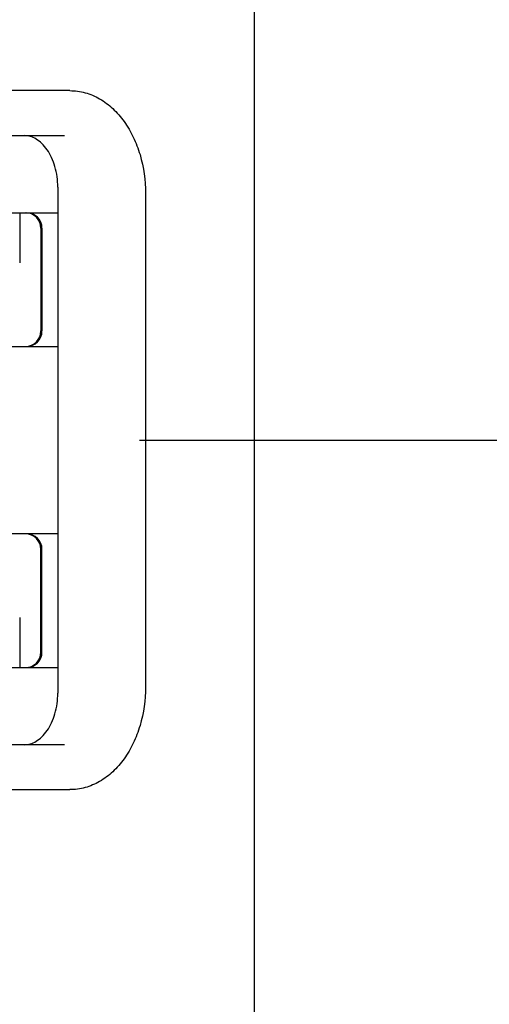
# Model space of a CAD drawing. Header units: inches. Extents: x 0 to 22, y 0 to 17.
# Tile 23 of 65: x 2.441 to 2.801, y 12.496 to 13.25. Entities that reach past the tile are written whole.
import ezdxf

# ---------------------------------------------------------------- set-up
doc = ezdxf.new("R2010")
doc.units = ezdxf.units.IN
doc.header["$LTSCALE"] = 1.21
doc.header["$MEASUREMENT"] = 0
doc.layers.get('0').update_dxf_attribs({"linetype": 'CONTINUOUS'})
doc.layers.add('DIMENSIONS', color=7, linetype='CONTINUOUS')
doc.styles.get("Standard").update_dxf_attribs({"font": 'txt', "width": 0.8})
doc.dimstyles.new('DIMSTYLE_1', dxfattribs={"dimtxt": 0.125, "dimasz": 0.18, "dimexe": 0.18, "dimexo": 0.0625, "dimgap": 0.09, "dimtad": 0, "dimtih": 1, "dimtoh": 1, "dimzin": 4, "dimdsep": 46, "dimtxsty": 'STANDARD', "dimblk": '_FILLED', "dimblk1": '_FILLED', "dimblk2": '_FILLED', "dimcen": 0.09, "dimadec": 0, "dimazin": 0, "dimtp": 0.01, "dimtm": 0.01, "dimtfac": 1, "dimtofl": 0, "dimtmove": 0, "dimatfit": 3, "dimldrblk": '_FILLED', "dimfxl": 1, "dimtolj": 1, "dimtzin": 4, "dimarcsym": 0})

# ---------------------------------------------------------------- blocks, each defined once
blk = doc.blocks.new('_FILLED')
at = {"color": 0, "linetype": 'BYBLOCK'}
blk.add_solid([(0, 0), (-1, 0.1736), (-1, -0.1736)], dxfattribs=at)
blk = doc.blocks.new('*D0')
at = {"layer": 'DIMENSIONS', "color": 2, "linetype": 'CONTINUOUS'}
for p, q in [((2.61363, 15.26956), (3.39656, 15.26956)), ((3.27156, 15.26956), (3.27156, 14.22368)), ((3.27156, 12.9278), (3.27156, 13.78618)), ((2.53291, 12.9278), (3.39656, 12.9278))]:
    blk.add_line(p, q, dxfattribs=at)
at = {"layer": 'DIMENSIONS', "color": 2, "linetype": 'CONTINUOUS', "xscale": 0.18, "yscale": 0.18, "zscale": 0.18}
for p, rotation in [((3.27156, 15.26956), 90), ((3.27156, 12.9278), 270)]:
    blk.add_blockref('_FILLED', p, dxfattribs=dict(at, rotation=rotation))
at = {"layer": 'DIMENSIONS', "color": 2, "linetype": 'CONTINUOUS', "insert": (3.17156, 14.16118), "char_height": 0.125, "width": 0.6, "attachment_point": 2, "line_spacing_factor": 0.9}
blk.add_mtext('2.34\\P[59.5]', dxfattribs=at)

msp = doc.modelspace()

# ---------------------------------------------------------------- linework, layer by layer
at = {"color": 3, "linetype": 'CONTINUOUS'}
msp.add_line((2.62088, 15.04956), (2.62088, 11.03356), dxfattribs=at)
at = {"color": 7, "linetype": 'CONTINUOUS'}
for p, q in [((2.47966, 13.19552), (2.05224, 13.19552)), ((2.18177, 13.16107), (2.47548, 13.16107)), ((2.47041, 13.1217), (2.47041, 12.73391)), ((2.53765, 13.11678), (2.53765, 12.73883)), ((2.39529, 13.10202), (2.47041, 13.10202)), ((2.44124, 13.10202), (2.44124, 13.06363)), ((2.45749, 13.09021), (2.45749, 13.01147)), ((2.45832, 13.09021), (2.45832, 13.01147)), ((2.39529, 12.99966), (2.47041, 12.99966)), ((2.47041, 12.85595), (2.39529, 12.85595)), ((2.45749, 12.7654), (2.45749, 12.84414)), ((2.45832, 12.7654), (2.45832, 12.84414)), ((2.44124, 12.79198), (2.44124, 12.75359)), ((2.39529, 12.75359), (2.47041, 12.75359)), ((2.47548, 12.69454), (2.18177, 12.69454)), ((2.05224, 12.66009), (2.47966, 12.66009))]:
    msp.add_line(p, q, dxfattribs=at)
for centre, start, end in [((2.44568, 13.09021), 359.99795, 89.99195), ((2.44651, 13.09021), 359.99795, 89.99195), ((2.44568, 13.01147), 270.00805, 0.00205), ((2.44651, 13.01147), 270.00805, 0.00205), ((2.44568, 12.84414), 359.99853, 89.99239), ((2.44651, 12.84414), 359.99852, 89.99237), ((2.44568, 12.7654), 270.00851, 0.00265), ((2.44651, 12.7654), 270.00844, 0.00264)]:
    msp.add_arc(centre, 0.01181, start, end, dxfattribs=at)
for points, knots in [([(2.47966, 13.19552), (2.48359, 13.19552), (2.49158, 13.19442), (2.50285, 13.18961), (2.51299, 13.18198), (2.52167, 13.17197), (2.52867, 13.15997), (2.5356, 13.14175), (2.53765, 13.12679), (2.53765, 13.11678)], [0, 0, 0, 0, 0.109404, 0.221156, 0.337309, 0.459284, 0.587556, 0.721595, 1, 1, 1, 1]), ([(2.47041, 13.1217), (2.47041, 13.12696), (2.46938, 13.13477), (2.46591, 13.14422), (2.46254, 13.15024), (2.45853, 13.15506), (2.45412, 13.15854), (2.44953, 13.16061), (2.44637, 13.16107), (2.44487, 13.16107)], [0, 0, 0, 0, 0.307305, 0.452233, 0.586764, 0.708503, 0.81642, 0.912044, 1, 1, 1, 1]), ([(2.53765, 12.73883), (2.53765, 12.72882), (2.5356, 12.71386), (2.52867, 12.69564), (2.52167, 12.68364), (2.51299, 12.67363), (2.50285, 12.666), (2.49158, 12.66119), (2.48359, 12.66009), (2.47966, 12.66009)], [0, 0, 0, 0, 0.278407, 0.412445, 0.540717, 0.662692, 0.778844, 0.890595, 1, 1, 1, 1]), ([(2.44487, 12.69454), (2.44637, 12.69454), (2.44953, 12.695), (2.45412, 12.69707), (2.45853, 12.70055), (2.46254, 12.70537), (2.46591, 12.71139), (2.46938, 12.72084), (2.47041, 12.72865), (2.47041, 12.73391)], [0, 0, 0, 0, 0.087956, 0.183581, 0.291497, 0.413235, 0.547765, 0.692693, 1, 1, 1, 1])]:
    msp.add_open_spline(points, degree=3, knots=knots, dxfattribs=at)

# ---------------------------------------------------------------- dimensions: what is measured, and where the dimension line sits
at = {"layer": 'DIMENSIONS', "color": 2, "linetype": 'CONTINUOUS'}
dim = msp.add_linear_dim(base=(3.27156, 12.9278), p1=(2.61363, 15.26956), p2=(2.53291, 12.9278), angle=270, dimstyle='DIMSTYLE_1', dxfattribs=at)
dim.commit()
dim.dimension.update_dxf_attribs({"geometry": '*D0', "text_midpoint": (3.14656, 14.00493), "dimtype": 160})

doc.saveas('drawing.dxf')
